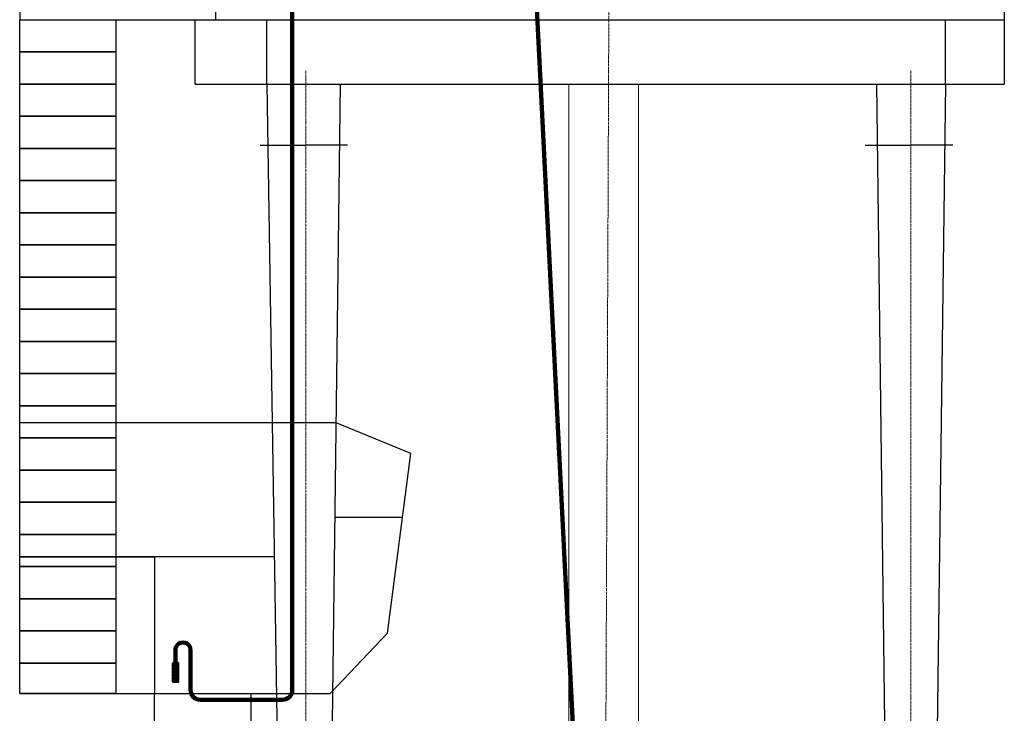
# Model space of a CAD drawing. Header units: millimetres. Extents: x -404827 to -46036, y 267324 to 306977.
# Tile 18 of 55: x -175673 to -167536, y 287502 to 293232. Entities that reach past the tile are written whole.
import ezdxf

# ---------------------------------------------------------------- set-up
doc = ezdxf.new("R2010")
doc.units = ezdxf.units.MM
doc.linetypes.add('ACAD_ISO04W100', pattern=[30, 24, -3, 0, -3])
doc.layers.add('Осевая', color=80, linetype='ACAD_ISO04W100', lineweight=20)
doc.layers.add('Основная', color=1, linetype='Continuous', lineweight=50)

msp = doc.modelspace()

# ---------------------------------------------------------------- linework, layer by layer
for p, q in [((-174053.419, 294789.917), (-174053.609, 293231.011)), ((-167536.307, 294789.917), (-167536.307, 292699.614)), ((-175672.81, 293964.315), (-175672.81, 293231.011)), ((-175672.81, 293231.011), (-167536.307, 293231.011)), ((-174221.998, 292699.614), (-167536.307, 292699.614)), ((-173568.628, 288794.872), (-175672.81, 288794.872)), ((-175672.81, 288794.872), (-174558.458, 288794.872)), ((-174558.458, 288794.872), (-174558.458, 287664.492))]:
    msp.add_line(p, q)
for points in [[(-175672.81, 293231.011), (-174878.223, 293231.011), (-174878.223, 287664.492), (-175672.81, 287664.492)], [(-175668.385, 292965.312), (-174878.223, 292965.312), (-174878.223, 292965.312), (-175668.385, 292965.312)], [(-175672.81, 292699.614), (-174882.649, 292699.614), (-174882.649, 292699.614), (-175672.81, 292699.614)], [(-175672.81, 292433.915), (-174882.649, 292433.915), (-174882.649, 292433.915), (-175672.81, 292433.915)], [(-175672.81, 292168.217), (-174882.649, 292168.217), (-174882.649, 292168.217), (-175672.81, 292168.217)], [(-175672.81, 291902.518), (-174882.649, 291902.518), (-174882.649, 291902.518), (-175672.81, 291902.518)], [(-175672.81, 291636.82), (-174882.649, 291636.82), (-174882.649, 291636.82), (-175672.81, 291636.82)], [(-175672.81, 291371.121), (-174882.649, 291371.121), (-174882.649, 291371.121), (-175672.81, 291371.121)], [(-175672.81, 291105.423), (-174882.649, 291105.423), (-174882.649, 291105.423), (-175672.81, 291105.423)], [(-175672.81, 290839.724), (-174882.649, 290839.724), (-174882.649, 290839.724), (-175672.81, 290839.724)], [(-175672.81, 290574.026), (-174882.649, 290574.026), (-174882.649, 290574.026), (-175672.81, 290574.026)], [(-175672.81, 290308.327), (-174882.649, 290308.327), (-174882.649, 290308.327), (-175672.81, 290308.327)], [(-175672.81, 290042.628), (-174882.649, 290042.628), (-174882.649, 290042.628), (-175672.81, 290042.628)], [(-175672.81, 289776.93), (-174882.649, 289776.93), (-174882.649, 289776.93), (-175672.81, 289776.93)], [(-175672.81, 289511.231), (-174882.649, 289511.231), (-174882.649, 289511.231), (-175672.81, 289511.231)], [(-175672.81, 289245.533), (-174882.649, 289245.533), (-174882.649, 289245.533), (-175672.81, 289245.533)], [(-175672.81, 288979.834), (-174882.649, 288979.834), (-174882.649, 288979.834), (-175672.81, 288979.834)], [(-175672.81, 288714.136), (-174882.649, 288714.136), (-174882.649, 288714.136), (-175672.81, 288714.136)], [(-175672.81, 288448.437), (-174882.649, 288448.437), (-174882.649, 288448.437), (-175672.81, 288448.437)], [(-175672.81, 288182.739), (-174882.649, 288182.739), (-174882.649, 288182.739), (-175672.81, 288182.739)], [(-175672.81, 287917.04), (-174882.649, 287917.04), (-174882.649, 287917.04), (-175672.81, 287917.04)]]:
    msp.add_lwpolyline(points, close=True)
for points in [[(-174221.998, 292699.614), (-174221.998, 293231.011)], [(-173629.851, 292699.614), (-173629.851, 293231.011)], [(-168023.253, 292699.614), (-168023.253, 293231.011)], [(-173629.851, 292699.614), (-173509.231, 285006.666)], [(-173023.253, 292699.614), (-173121.24, 285006.666)], [(-168593.147, 292699.614), (-168495.16, 285006.666)], [(-168023.253, 292699.614), (-168121.24, 285006.666)], [(-173685.829, 292196.624), (-173308.2, 292196.624)], [(-172962.851, 292196.624), (-173308.2, 292196.624)], [(-168685.829, 292196.624), (-168308.2, 292196.624)], [(-167962.851, 292196.624), (-168308.2, 292196.624)], [(-175672.81, 287664.492), (-173107.459, 287664.492), (-172633.044, 288162.972), (-172441.255, 289647.545), (-173058.877, 289902.8), (-175672.81, 289902.8)], [(-172509.336, 289120.556), (-173068.84, 289120.556)], [(-174558.458, 283944.713), (-174558.458, 287664.492), (-173763.871, 287664.492), (-173763.871, 283944.713)]]:
    msp.add_lwpolyline(points)
at = {"layer": 'Осевая'}
for p, q in [((-170846.245, 282309.206), (-171412.311, 293567.05)), ((-174385.807, 288022.425), (-174385.807, 287919.287))]:
    msp.add_line(p, q, dxfattribs=at)
at = {"layer": 'Осевая', "color": 7, "lineweight": 20}
for points in [[(-170846.245, 283094.395), (-170794.958, 295561.618)], [(-173308.2, 283094.395), (-173308.2, 292813.759)], [(-168308.2, 283094.395), (-168308.2, 292813.759)]]:
    msp.add_lwpolyline(points, dxfattribs=at)
at = {"layer": 'Осевая'}
msp.add_lwpolyline([(-174261.147, 288021.784), (-174261.147, 287693.157, 0.41421356), (-174181.147, 287613.157), (-173607.693, 287613.157), (-173500.616, 287613.157, 0.41421356), (-173420.616, 287693.157), (-173420.616, 293169.755), (-173420.616, 293313.119), (-173862.803, 293313.119, -0.41421356), (-173942.803, 293393.119), (-173942.803, 293861.113)], format="xyb", dxfattribs=at)
msp.add_arc((-174323.464, 288024.717), 62.385, 357.3059509, 182.1050494, dxfattribs=at)
at = {"layer": 'Основная'}
for p, q in [((-170837.835, 282309.206), (-171406.347, 293617.761)), ((-170854.655, 282309.206), (-171419.525, 293542.263)), ((-173429.017, 293169.755), (-173429.017, 293313.119)), ((-173412.216, 293169.755), (-173412.216, 293313.194)), ((-173429.016, 287693.157), (-173429.017, 293169.755)), ((-173412.216, 287693.157), (-173412.216, 293169.755)), ((-174394.207, 288022.425), (-174394.207, 287919.287)), ((-174377.407, 288022.425), (-174377.407, 287919.287)), ((-174269.547, 288021.784), (-174269.547, 287693.157)), ((-174252.747, 288021.784), (-174252.747, 287693.157)), ((-174181.147, 287621.557), (-173500.616, 287621.557)), ((-174181.147, 287604.757), (-173500.616, 287604.757))]:
    msp.add_line(p, q, dxfattribs=at)
at = {"layer": 'Основная', "color": 7, "lineweight": 20}
for points in [[(-171135.017, 282782.225), (-171135.017, 292699.614)], [(-170558.325, 282782.225), (-170558.325, 292699.614)]]:
    msp.add_lwpolyline(points, dxfattribs=at)
at = {"layer": 'Основная'}
msp.add_lwpolyline([(-174406.532, 287918.343), (-174362.927, 287918.343), (-174362.927, 287760.551), (-174406.532, 287760.551)], close=True, dxfattribs=at)
for centre in [(-174384.877, 287903.13), (-174384.877, 287878.418), (-174384.877, 287853.705), (-174384.877, 287828.992), (-174384.877, 287804.279), (-174384.877, 287779.567)]:
    msp.add_circle(centre, 9.767, dxfattribs=at)
for centre, radius, start, end in [((-174323.464, 288024.717), 70.785, 357.3059509, 182.1050494), ((-174323.464, 288024.717), 53.985, 357.3059509, 182.1050494), ((-174181.147, 287693.157), 88.4, 180, 270), ((-174181.147, 287693.157), 71.6, 180, 270), ((-173500.616, 287693.157), 71.6, 270, 0), ((-173500.616, 287693.157), 88.4, 270, 0)]:
    msp.add_arc(centre, radius, start, end, dxfattribs=at)

doc.saveas('drawing.dxf')
